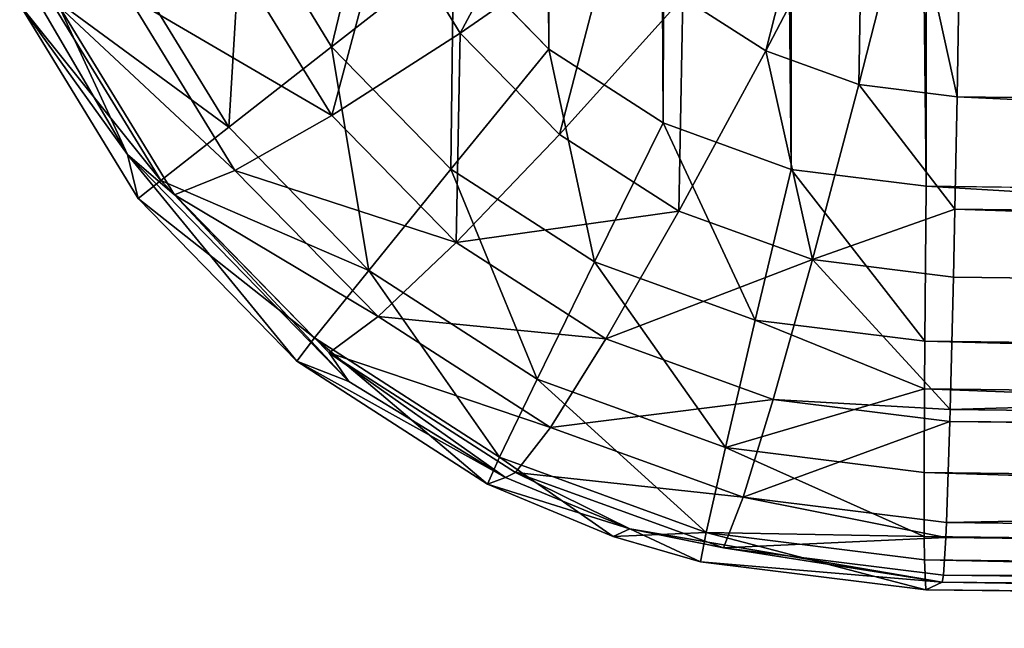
# Model space of a CAD drawing. Header units: millimetres. Extents: x 29 to 339, y 29 to 1104.
# Tile 216 of 256: x 175.48 to 180.34, y 531.69 to 534.69. Entities that reach past the tile are written whole.
import ezdxf

# ---------------------------------------------------------------- set-up
doc = ezdxf.new("R2010")
doc.units = ezdxf.units.MM
doc.header["$LTSCALE"] = 25.4
doc.layers.get('0').update_dxf_attribs({"true_color": 0xff5454})

# ---------------------------------------------------------------- blocks, each defined once
blk = doc.blocks.new('PATIO-10105.STL')
at = {"color": 18, "true_color": 0x000000}
mesh = blk.add_polyface(dxfattribs=at)
corners = [(177.6126, 589.9042, 7.0626), (177.0549, 536.2402, 7.3341), (176.9875, 536.9086, 7.3316), (177.2692, 535.6036, 7.335), (177.6199, 535.0306, 7.3341), (177.6957, 590.5709, 7.0584), (178.0893, 534.5499, 7.3314), (177.925, 591.2023, 7.0528), (178.2891, 591.7668, 7.0461), (178.6538, 534.1859, 7.3271), (178.7696, 592.2362, 7.0386), (179.2852, 533.9565, 7.3215), (179.3426, 592.5869, 7.0307), (179.9518, 533.8734, 7.3147), (179.9792, 592.8011, 7.0228), (195.9497, 533.6838, 7.1435), (180.6476, 592.8685, 7.0153), (196.6456, 592.6789, 6.8441), (196.6181, 533.7511, 7.136), (197.2547, 533.9655, 7.1281), (197.3121, 592.5958, 6.8374), (197.8277, 534.3161, 7.1202), (197.9435, 592.3665, 6.8317), (198.3083, 534.7854, 7.1127), (198.5081, 592.0023, 6.8274), (198.6723, 535.35, 7.106), (198.9774, 591.5217, 6.8248), (198.9017, 535.9814, 7.1004), (198.9847, 536.648, 7.0962), (199.3281, 590.9487, 6.8238), (199.6098, 589.6436, 6.8272), (199.5424, 590.312, 6.8247)]
mesh.append_faces([[corners[k] for k in face] for face in [(0, 1, 2), (30, 29, 31)]], dxfattribs={"vtx0": -1, "color": 18})
mesh.append_faces([[corners[k] for k in face] for face in [(1, 0, 3), (3, 0, 4), (4, 5, 6), (6, 8, 9), (9, 10, 11), (11, 12, 13), (13, 14, 15), (15, 17, 18), (18, 17, 19), (19, 20, 21), (21, 22, 23), (23, 24, 25), (25, 26, 27), (27, 26, 28), (28, 29, 30)]], dxfattribs={"vtx0": -1, "vtx1": -1, "color": 18})
mesh.append_faces([[corners[k] for k in face] for face in [(4, 0, 5), (6, 5, 7), (6, 7, 8), (9, 8, 10), (11, 10, 12), (13, 12, 14), (15, 14, 16), (15, 16, 17), (19, 17, 20), (21, 20, 22), (23, 22, 24), (25, 24, 26), (28, 26, 29)]], dxfattribs={"vtx0": -1, "vtx2": -1, "color": 18})
mesh = blk.add_polyface(dxfattribs=at)
corners = [(177.2692, 535.6036, 7.335), (177.0176, 534.5612, 7.4951), (176.5775, 535.2805, 7.4963), (177.6199, 535.0306, 7.3341)]
mesh.append_faces([[corners[k] for k in face] for face in [(0, 1, 2), (1, 0, 3)]], dxfattribs={"vtx0": -1, "color": 18})
mesh = blk.add_polyface(dxfattribs=at)
corners = [(179.1608, 534.5409, 21.1198), (179.427, 535.5872, 21.5947), (178.7505, 534.8044, 21.1493), (179.6375, 535.4519, 21.5796)]
mesh.append_faces([[corners[k] for k in face] for face in [(0, 1, 2), (1, 0, 3)]], dxfattribs={"vtx0": -1, "color": 18})
mesh = blk.add_polyface(dxfattribs=at)
corners = [(177.6523, 534.6288, 20.5375), (178.155, 535.5671, 21.229), (177.2866, 535.2244, 20.5987), (178.4095, 535.1523, 21.1863)]
mesh.append_faces([[corners[k] for k in face] for face in [(0, 1, 2), (1, 0, 3)]], dxfattribs={"vtx0": -1, "color": 18})
mesh = blk.add_polyface(dxfattribs=at)
corners = [(179.6197, 534.3748, 21.0993), (179.6375, 535.4519, 21.5796), (179.1608, 534.5409, 21.1198), (179.8729, 535.3667, 21.5691)]
mesh.append_faces([[corners[k] for k in face] for face in [(0, 1, 2), (1, 0, 3)]], dxfattribs={"vtx0": -1, "color": 18})
mesh = blk.add_polyface(dxfattribs=at)
corners = [(180.1044, 534.3146, 21.0889), (179.8729, 535.3667, 21.5691), (179.6197, 534.3748, 21.0993)]
mesh.append_faces([[corners[k] for k in face] for face in [(0, 1, 2)]], dxfattribs={"color": 18})
mesh = blk.add_polyface(dxfattribs=at)
corners = [(180.1165, 535.0169, 21.445), (179.8729, 535.3667, 21.5691), (180.1044, 534.3146, 21.0889)]
mesh.append_faces([[corners[k] for k in face] for face in [(0, 1, 2)]], dxfattribs={"color": 18})
mesh = blk.add_polyface(dxfattribs=at)
corners = [(176.5775, 535.2805, 7.4963), (176.5103, 534.1649, 7.9361), (175.9943, 535.008, 7.9375), (177.0176, 534.5612, 7.4951)]
mesh.append_faces([[corners[k] for k in face] for face in [(0, 1, 2), (1, 0, 3)]], dxfattribs={"vtx0": -1, "color": 18})
mesh = blk.add_polyface(dxfattribs=at)
corners = [(177.0186, 534.2215, 19.7), (177.2866, 535.2244, 20.5987), (176.5605, 534.9678, 19.7768), (177.6523, 534.6288, 20.5375)]
mesh.append_faces([[corners[k] for k in face] for face in [(0, 1, 2), (1, 0, 3)]], dxfattribs={"vtx0": -1, "color": 18})
mesh = blk.add_polyface(dxfattribs=at)
corners = [(178.142, 534.1291, 20.4843), (178.4095, 535.1523, 21.1863), (177.6523, 534.6288, 20.5375), (178.7505, 534.8044, 21.1493)]
mesh.append_faces([[corners[k] for k in face] for face in [(0, 1, 2), (1, 0, 3)]], dxfattribs={"vtx0": -1, "color": 18})
mesh = blk.add_polyface(dxfattribs=at)
corners = [(175.6085, 534.8278, 8.5914), (176.5103, 534.1649, 7.9361), (176.1751, 533.9018, 8.5899), (175.9943, 535.008, 7.9375)]
mesh.append_faces([[corners[k] for k in face] for face in [(0, 1, 2), (1, 0, 3)]], dxfattribs={"vtx0": -1, "color": 18})
mesh = blk.add_polyface(dxfattribs=at)
corners = [(177.6199, 535.0306, 7.3341), (177.6067, 533.958, 7.4918), (177.0176, 534.5612, 7.4951), (178.0893, 534.5499, 7.3314)]
mesh.append_faces([[corners[k] for k in face] for face in [(0, 1, 2), (1, 0, 3)]], dxfattribs={"vtx0": -1, "color": 18})
mesh = blk.add_polyface(dxfattribs=at)
corners = [(196.1024, 534.1251, 20.9177), (180.1165, 535.0169, 21.445), (180.1044, 534.3146, 21.0889), (196.1145, 534.8274, 21.2738)]
mesh.append_faces([[corners[k] for k in face] for face in [(0, 1, 2), (1, 0, 3)]], dxfattribs={"vtx0": -1, "color": 18})
mesh = blk.add_polyface(dxfattribs=at)
corners = [(177.0186, 534.2215, 19.7), (176.0135, 534.8104, 18.8049), (176.5409, 533.9511, 18.7165), (176.5605, 534.9678, 19.7768)]
mesh.append_faces([[corners[k] for k in face] for face in [(0, 1, 2), (1, 0, 3)]], dxfattribs={"vtx0": -1, "color": 18})
mesh = blk.add_polyface(dxfattribs=at)
corners = [(175.4788, 534.7671, 9.3585), (176.1751, 533.9018, 8.5899), (176.0632, 533.8121, 9.357), (175.6085, 534.8278, 8.5914)]
mesh.append_faces([[corners[k] for k in face] for face in [(0, 1, 2), (1, 0, 3)]], dxfattribs={"vtx0": -1, "color": 18})
mesh = blk.add_polyface(dxfattribs=at)
corners = [(176.5409, 533.9511, 18.7165), (175.6733, 534.7599, 17.7324), (176.2432, 533.8315, 17.6369), (176.0135, 534.8104, 18.8049)]
mesh.append_faces([[corners[k] for k in face] for face in [(0, 1, 2), (1, 0, 3)]], dxfattribs={"vtx0": -1, "color": 18})
mesh = blk.add_polyface(dxfattribs=at)
corners = [(178.7312, 533.7505, 20.442), (178.7505, 534.8044, 21.1493), (178.142, 534.1291, 20.4843), (179.1608, 534.5409, 21.1198)]
mesh.append_faces([[corners[k] for k in face] for face in [(0, 1, 2), (1, 0, 3)]], dxfattribs={"vtx0": -1, "color": 18})
mesh = blk.add_polyface(dxfattribs=at)
corners = [(175.5639, 534.7954, 16.8807), (175.4788, 534.7671, 9.3585), (176.0104, 534.0294, 16.8797)]
mesh.append_faces([[corners[k] for k in face] for face in [(0, 1, 2)]], dxfattribs={"color": 18})
mesh = blk.add_polyface(dxfattribs=at)
corners = [(175.4788, 534.7671, 9.3585), (176.0632, 533.8121, 9.357), (176.0104, 534.0294, 16.8797)]
mesh.append_faces([[corners[k] for k in face] for face in [(0, 1, 2)]], dxfattribs={"color": 18})
mesh = blk.add_polyface(dxfattribs=at)
corners = [(175.5639, 534.7954, 16.8807), (176.0104, 534.0294, 16.8797), (175.6733, 534.7599, 17.7324)]
mesh.append_faces([[corners[k] for k in face] for face in [(0, 1, 2)]], dxfattribs={"color": 18})
mesh = blk.add_polyface(dxfattribs=at)
corners = [(175.6733, 534.7599, 17.7324), (176.0104, 534.0294, 16.8797), (176.2432, 533.8315, 17.6369)]
mesh.append_faces([[corners[k] for k in face] for face in [(0, 1, 2)]], dxfattribs={"color": 18})
mesh = blk.add_polyface(dxfattribs=at)
corners = [(177.6322, 533.5954, 19.6334), (177.6523, 534.6288, 20.5375), (177.0186, 534.2215, 19.7), (178.142, 534.1291, 20.4843)]
mesh.append_faces([[corners[k] for k in face] for face in [(0, 1, 2), (1, 0, 3)]], dxfattribs={"vtx0": -1, "color": 18})
mesh = blk.add_polyface(dxfattribs=at)
corners = [(177.0176, 534.5612, 7.4951), (177.2009, 533.4577, 7.9322), (176.5103, 534.1649, 7.9361), (177.6067, 533.958, 7.4918)]
mesh.append_faces([[corners[k] for k in face] for face in [(0, 1, 2), (1, 0, 3)]], dxfattribs={"vtx0": -1, "color": 18})
mesh = blk.add_polyface(dxfattribs=at)
corners = [(178.0893, 534.5499, 7.3314), (178.3153, 533.501, 7.4864), (177.6067, 533.958, 7.4918), (178.6538, 534.1859, 7.3271)]
mesh.append_faces([[corners[k] for k in face] for face in [(0, 1, 2), (1, 0, 3)]], dxfattribs={"vtx0": -1, "color": 18})
mesh = blk.add_polyface(dxfattribs=at)
corners = [(179.3904, 533.5121, 20.4125), (179.1608, 534.5409, 21.1198), (178.7312, 533.7505, 20.442), (179.6197, 534.3748, 21.0993)]
mesh.append_faces([[corners[k] for k in face] for face in [(0, 1, 2), (1, 0, 3)]], dxfattribs={"vtx0": -1, "color": 18})
mesh = blk.add_polyface(dxfattribs=at)
corners = [(180.0936, 533.7595, 20.6958), (179.6197, 534.3748, 21.0993), (179.3904, 533.5121, 20.4125)]
mesh.append_faces([[corners[k] for k in face] for face in [(0, 1, 2)]], dxfattribs={"color": 18})
mesh = blk.add_polyface(dxfattribs=at)
corners = [(180.1044, 534.3146, 21.0889), (179.6197, 534.3748, 21.0993), (180.0936, 533.7595, 20.6958)]
mesh.append_faces([[corners[k] for k in face] for face in [(0, 1, 2)]], dxfattribs={"color": 18})
mesh = blk.add_polyface(dxfattribs=at)
corners = [(196.0916, 533.5699, 20.5246), (180.1044, 534.3146, 21.0889), (180.0936, 533.7595, 20.6958), (196.1024, 534.1251, 20.9177)]
mesh.append_faces([[corners[k] for k in face] for face in [(0, 1, 2), (1, 0, 3)]], dxfattribs={"vtx0": -1, "color": 18})
mesh = blk.add_polyface(dxfattribs=at)
corners = [(177.6322, 533.5954, 19.6334), (176.5409, 533.9511, 18.7165), (177.2472, 533.2305, 18.6399), (177.0186, 534.2215, 19.7)]
mesh.append_faces([[corners[k] for k in face] for face in [(0, 1, 2), (1, 0, 3)]], dxfattribs={"vtx0": -1, "color": 18})
mesh = blk.add_polyface(dxfattribs=at)
corners = [(176.1751, 533.9018, 8.5899), (177.2009, 533.4577, 7.9322), (176.9336, 533.1252, 8.5856), (176.5103, 534.1649, 7.9361)]
mesh.append_faces([[corners[k] for k in face] for face in [(0, 1, 2), (1, 0, 3)]], dxfattribs={"vtx0": -1, "color": 18})
mesh = blk.add_polyface(dxfattribs=at)
corners = [(178.6538, 534.1859, 7.3271), (179.1077, 533.2131, 7.4793), (178.3153, 533.501, 7.4864), (179.2852, 533.9565, 7.3215)]
mesh.append_faces([[corners[k] for k in face] for face in [(0, 1, 2), (1, 0, 3)]], dxfattribs={"vtx0": -1, "color": 18})
mesh = blk.add_polyface(dxfattribs=at)
corners = [(178.7312, 533.7505, 20.442), (177.6322, 533.5954, 19.6334), (178.3705, 533.1211, 19.5804), (178.142, 534.1291, 20.4843)]
mesh.append_faces([[corners[k] for k in face] for face in [(0, 1, 2), (1, 0, 3)]], dxfattribs={"vtx0": -1, "color": 18})
mesh = blk.add_polyface(dxfattribs=at)
corners = [(176.0104, 534.0294, 16.8797), (176.8455, 533.0111, 9.3525), (177.1033, 532.9103, 16.8734), (176.0632, 533.8121, 9.357)]
mesh.append_faces([[corners[k] for k in face] for face in [(0, 1, 2), (1, 0, 3)]], dxfattribs={"vtx0": -1, "color": 18})
mesh = blk.add_polyface(dxfattribs=at)
corners = [(176.0104, 534.0294, 16.8797), (177.1033, 532.9103, 16.8734), (176.2432, 533.8315, 17.6369)]
mesh.append_faces([[corners[k] for k in face] for face in [(0, 1, 2)]], dxfattribs={"color": 18})
mesh = blk.add_polyface(dxfattribs=at)
corners = [(177.2472, 533.2305, 18.6399), (176.2432, 533.8315, 17.6369), (177.0064, 533.0527, 17.554), (176.5409, 533.9511, 18.7165)]
mesh.append_faces([[corners[k] for k in face] for face in [(0, 1, 2), (1, 0, 3)]], dxfattribs={"vtx0": -1, "color": 18})
mesh = blk.add_polyface(dxfattribs=at)
corners = [(177.6067, 533.958, 7.4918), (178.0315, 532.9219, 7.9259), (177.2009, 533.4577, 7.9322), (178.3153, 533.501, 7.4864)]
mesh.append_faces([[corners[k] for k in face] for face in [(0, 1, 2), (1, 0, 3)]], dxfattribs={"vtx0": -1, "color": 18})
mesh = blk.add_polyface(dxfattribs=at)
corners = [(179.2852, 533.9565, 7.3215), (179.9444, 533.1088, 7.4708), (179.1077, 533.2131, 7.4793), (179.9518, 533.8734, 7.3147)]
mesh.append_faces([[corners[k] for k in face] for face in [(0, 1, 2), (1, 0, 3)]], dxfattribs={"vtx0": -1, "color": 18})
mesh = blk.add_polyface(dxfattribs=at)
corners = [(176.0632, 533.8121, 9.357), (176.9336, 533.1252, 8.5856), (176.8455, 533.0111, 9.3525), (176.1751, 533.9018, 8.5899)]
mesh.append_faces([[corners[k] for k in face] for face in [(0, 1, 2), (1, 0, 3)]], dxfattribs={"vtx0": -1, "color": 18})
mesh = blk.add_polyface(dxfattribs=at)
corners = [(179.9518, 533.8734, 7.3147), (195.9424, 532.9193, 7.2996), (179.9444, 533.1088, 7.4708), (195.9497, 533.6838, 7.1435)]
mesh.append_faces([[corners[k] for k in face] for face in [(0, 1, 2), (1, 0, 3)]], dxfattribs={"vtx0": -1, "color": 18})
mesh = blk.add_polyface(dxfattribs=at)
corners = [(176.2432, 533.8315, 17.6369), (177.1033, 532.9103, 16.8734), (177.0064, 533.0527, 17.554)]
mesh.append_faces([[corners[k] for k in face] for face in [(0, 1, 2)]], dxfattribs={"color": 18})
mesh = blk.add_polyface(dxfattribs=at)
corners = [(179.3904, 533.5121, 20.4125), (178.3705, 533.1211, 19.5804), (179.1965, 532.8223, 19.5435), (178.7312, 533.7505, 20.442)]
mesh.append_faces([[corners[k] for k in face] for face in [(0, 1, 2), (1, 0, 3)]], dxfattribs={"vtx0": -1, "color": 18})
mesh = blk.add_polyface(dxfattribs=at)
corners = [(180.0936, 533.7595, 20.6958), (179.3904, 533.5121, 20.4125), (180.0865, 533.4257, 20.3975)]
mesh.append_faces([[corners[k] for k in face] for face in [(0, 1, 2)]], dxfattribs={"color": 18})
mesh = blk.add_polyface(dxfattribs=at)
corners = [(196.0844, 533.2361, 20.2263), (180.0936, 533.7595, 20.6958), (180.0865, 533.4257, 20.3975), (196.0916, 533.5699, 20.5246)]
mesh.append_faces([[corners[k] for k in face] for face in [(0, 1, 2), (1, 0, 3)]], dxfattribs={"vtx0": -1, "color": 18})
mesh = blk.add_polyface(dxfattribs=at)
corners = [(178.3705, 533.1211, 19.5804), (177.2472, 533.2305, 18.6399), (178.0971, 532.6844, 18.5788), (177.6322, 533.5954, 19.6334)]
mesh.append_faces([[corners[k] for k in face] for face in [(0, 1, 2), (1, 0, 3)]], dxfattribs={"vtx0": -1, "color": 18})
mesh = blk.add_polyface(dxfattribs=at)
corners = [(178.3153, 533.501, 7.4864), (178.9606, 532.5844, 7.9176), (178.0315, 532.9219, 7.9259), (179.1077, 533.2131, 7.4793)]
mesh.append_faces([[corners[k] for k in face] for face in [(0, 1, 2), (1, 0, 3)]], dxfattribs={"vtx0": -1, "color": 18})
mesh = blk.add_polyface(dxfattribs=at)
corners = [(179.3904, 533.5121, 20.4125), (179.1965, 532.8223, 19.5435), (180.0703, 532.7731, 19.6144)]
mesh.append_faces([[corners[k] for k in face] for face in [(0, 1, 2)]], dxfattribs={"color": 18})
mesh = blk.add_polyface(dxfattribs=at)
corners = [(179.3904, 533.5121, 20.4125), (180.0703, 532.7731, 19.6144), (180.0865, 533.4257, 20.3975)]
mesh.append_faces([[corners[k] for k in face] for face in [(0, 1, 2)]], dxfattribs={"color": 18})
mesh = blk.add_polyface(dxfattribs=at)
corners = [(177.8458, 532.5368, 8.5787), (177.2009, 533.4577, 7.9322), (178.0315, 532.9219, 7.9259), (176.9336, 533.1252, 8.5856)]
mesh.append_faces([[corners[k] for k in face] for face in [(0, 1, 2), (1, 0, 3)]], dxfattribs={"vtx0": -1, "color": 18})
mesh = blk.add_polyface(dxfattribs=at)
corners = [(196.0844, 533.2361, 20.2263), (180.0703, 532.7731, 19.6144), (196.0683, 532.5835, 19.4433), (180.0865, 533.4257, 20.3975)]
mesh.append_faces([[corners[k] for k in face] for face in [(0, 1, 2), (1, 0, 3)]], dxfattribs={"vtx0": -1, "color": 18})
mesh = blk.add_polyface(dxfattribs=at)
corners = [(178.0971, 532.6844, 18.5788), (177.0064, 533.0527, 17.554), (177.9248, 532.4627, 17.488), (177.2472, 533.2305, 18.6399)]
mesh.append_faces([[corners[k] for k in face] for face in [(0, 1, 2), (1, 0, 3)]], dxfattribs={"vtx0": -1, "color": 18})
mesh = blk.add_polyface(dxfattribs=at)
corners = [(179.9429, 532.8748, 7.5877), (178.9606, 532.5844, 7.9176), (179.1077, 533.2131, 7.4793)]
mesh.append_faces([[corners[k] for k in face] for face in [(0, 1, 2)]], dxfattribs={"color": 18})
mesh = blk.add_polyface(dxfattribs=at)
corners = [(179.9444, 533.1088, 7.4708), (179.9429, 532.8748, 7.5877), (179.1077, 533.2131, 7.4793)]
mesh.append_faces([[corners[k] for k in face] for face in [(0, 1, 2)]], dxfattribs={"color": 18})
mesh = blk.add_polyface(dxfattribs=at)
corners = [(177.7864, 532.4042, 9.3454), (176.9336, 533.1252, 8.5856), (177.8458, 532.5368, 8.5787), (176.8455, 533.0111, 9.3525)]
mesh.append_faces([[corners[k] for k in face] for face in [(0, 1, 2), (1, 0, 3)]], dxfattribs={"vtx0": -1, "color": 18})
mesh = blk.add_polyface(dxfattribs=at)
corners = [(179.1965, 532.8223, 19.5435), (178.0971, 532.6844, 18.5788), (179.0479, 532.3405, 18.5363), (178.3705, 533.1211, 19.5804)]
mesh.append_faces([[corners[k] for k in face] for face in [(0, 1, 2), (1, 0, 3)]], dxfattribs={"vtx0": -1, "color": 18})
mesh = blk.add_polyface(dxfattribs=at)
corners = [(179.9444, 533.1088, 7.4708), (195.9408, 532.6852, 7.4165), (179.9429, 532.8748, 7.5877), (195.9424, 532.9193, 7.2996)]
mesh.append_faces([[corners[k] for k in face] for face in [(0, 1, 2), (1, 0, 3)]], dxfattribs={"vtx0": -1, "color": 18})
mesh = blk.add_polyface(dxfattribs=at)
corners = [(177.0064, 533.0527, 17.554), (177.8762, 532.4371, 16.8675), (177.9248, 532.4627, 17.488)]
mesh.append_faces([[corners[k] for k in face] for face in [(0, 1, 2)]], dxfattribs={"color": 18})
mesh = blk.add_polyface(dxfattribs=at)
corners = [(177.0064, 533.0527, 17.554), (177.1033, 532.9103, 16.8734), (177.8762, 532.4371, 16.8675)]
mesh.append_faces([[corners[k] for k in face] for face in [(0, 1, 2)]], dxfattribs={"color": 18})
mesh = blk.add_polyface(dxfattribs=at)
corners = [(177.1033, 532.9103, 16.8734), (176.8455, 533.0111, 9.3525), (177.8762, 532.4371, 16.8675)]
mesh.append_faces([[corners[k] for k in face] for face in [(0, 1, 2)]], dxfattribs={"color": 18})
mesh = blk.add_polyface(dxfattribs=at)
corners = [(177.8762, 532.4371, 16.8675), (176.8455, 533.0111, 9.3525), (177.7864, 532.4042, 9.3454)]
mesh.append_faces([[corners[k] for k in face] for face in [(0, 1, 2)]], dxfattribs={"color": 18})
mesh = blk.add_polyface(dxfattribs=at)
corners = [(178.8661, 532.1661, 8.5695), (178.0315, 532.9219, 7.9259), (178.9606, 532.5844, 7.9176), (177.8458, 532.5368, 8.5787)]
mesh.append_faces([[corners[k] for k in face] for face in [(0, 1, 2), (1, 0, 3)]], dxfattribs={"vtx0": -1, "color": 18})
mesh = blk.add_polyface(dxfattribs=at)
corners = [(179.9429, 532.8748, 7.5877), (179.9414, 532.4622, 7.9076), (178.9606, 532.5844, 7.9176)]
mesh.append_faces([[corners[k] for k in face] for face in [(0, 1, 2)]], dxfattribs={"color": 18})
mesh = blk.add_polyface(dxfattribs=at)
corners = [(179.9429, 532.8748, 7.5877), (195.9394, 532.2726, 7.7364), (179.9414, 532.4622, 7.9076), (195.9408, 532.6852, 7.4165)]
mesh.append_faces([[corners[k] for k in face] for face in [(0, 1, 2), (1, 0, 3)]], dxfattribs={"vtx0": -1, "color": 18})
mesh = blk.add_polyface(dxfattribs=at)
corners = [(180.0687, 532.714, 19.5247), (179.0479, 532.3405, 18.5363), (180.052, 532.2158, 18.5146), (179.1965, 532.8223, 19.5435)]
mesh.append_faces([[corners[k] for k in face] for face in [(0, 1, 2), (1, 0, 3)]], dxfattribs={"vtx0": -1, "color": 18})
mesh = blk.add_polyface(dxfattribs=at)
corners = [(180.0703, 532.7731, 19.6144), (179.1965, 532.8223, 19.5435), (180.0687, 532.714, 19.5247)]
mesh.append_faces([[corners[k] for k in face] for face in [(0, 1, 2)]], dxfattribs={"color": 18})
mesh = blk.add_polyface(dxfattribs=at)
corners = [(196.0683, 532.5835, 19.4433), (180.0687, 532.714, 19.5247), (196.0667, 532.5244, 19.3535), (180.0703, 532.7731, 19.6144)]
mesh.append_faces([[corners[k] for k in face] for face in [(0, 1, 2), (1, 0, 3)]], dxfattribs={"vtx0": -1, "color": 18})
mesh = blk.add_polyface(dxfattribs=at)
corners = [(196.0667, 532.5244, 19.3535), (180.052, 532.2158, 18.5146), (196.0499, 532.0262, 18.3435), (180.0687, 532.714, 19.5247)]
mesh.append_faces([[corners[k] for k in face] for face in [(0, 1, 2), (1, 0, 3)]], dxfattribs={"vtx0": -1, "color": 18})
mesh = blk.add_polyface(dxfattribs=at)
corners = [(179.0479, 532.3405, 18.5363), (177.9248, 532.4627, 17.488), (178.9522, 532.091, 17.4421), (178.0971, 532.6844, 18.5788)]
mesh.append_faces([[corners[k] for k in face] for face in [(0, 1, 2), (1, 0, 3)]], dxfattribs={"vtx0": -1, "color": 18})
mesh = blk.add_polyface(dxfattribs=at)
corners = [(178.8661, 532.1661, 8.5695), (178.9606, 532.5844, 7.9176), (179.9421, 532.1464, 8.3234)]
mesh.append_faces([[corners[k] for k in face] for face in [(0, 1, 2)]], dxfattribs={"color": 18})
mesh = blk.add_polyface(dxfattribs=at)
corners = [(179.9421, 532.1464, 8.3234), (178.9606, 532.5844, 7.9176), (179.9414, 532.4622, 7.9076)]
mesh.append_faces([[corners[k] for k in face] for face in [(0, 1, 2)]], dxfattribs={"color": 18})
mesh = blk.add_polyface(dxfattribs=at)
corners = [(177.7864, 532.4042, 9.3454), (177.8458, 532.5368, 8.5787), (178.4077, 532.1464, 9.34)]
mesh.append_faces([[corners[k] for k in face] for face in [(0, 1, 2)]], dxfattribs={"color": 18})
mesh = blk.add_polyface(dxfattribs=at)
corners = [(178.4077, 532.1464, 9.34), (177.8458, 532.5368, 8.5787), (178.8661, 532.1661, 8.5695)]
mesh.append_faces([[corners[k] for k in face] for face in [(0, 1, 2)]], dxfattribs={"color": 18})
mesh = blk.add_polyface(dxfattribs=at)
corners = [(178.4886, 532.1836, 16.8621), (177.7864, 532.4042, 9.3454), (178.4077, 532.1464, 9.34), (177.8762, 532.4371, 16.8675)]
mesh.append_faces([[corners[k] for k in face] for face in [(0, 1, 2), (1, 0, 3)]], dxfattribs={"vtx0": -1, "color": 18})
mesh = blk.add_polyface(dxfattribs=at)
corners = [(177.9248, 532.4627, 17.488), (177.8762, 532.4371, 16.8675), (178.4886, 532.1836, 16.8621)]
mesh.append_faces([[corners[k] for k in face] for face in [(0, 1, 2)]], dxfattribs={"color": 18})
mesh = blk.add_polyface(dxfattribs=at)
corners = [(177.9248, 532.4627, 17.488), (178.4886, 532.1836, 16.8621), (178.9522, 532.091, 17.4421)]
mesh.append_faces([[corners[k] for k in face] for face in [(0, 1, 2)]], dxfattribs={"color": 18})
mesh = blk.add_polyface(dxfattribs=at)
corners = [(195.9401, 531.9568, 8.1522), (179.9414, 532.4622, 7.9076), (195.9394, 532.2726, 7.7364), (179.9421, 532.1464, 8.3234)]
mesh.append_faces([[corners[k] for k in face] for face in [(0, 1, 2), (1, 0, 3)]], dxfattribs={"vtx0": -1, "color": 18})
mesh = blk.add_polyface(dxfattribs=at)
corners = [(179.0479, 532.3405, 18.5363), (178.9522, 532.091, 17.4421), (180.0487, 532.142, 18.2937)]
mesh.append_faces([[corners[k] for k in face] for face in [(0, 1, 2)]], dxfattribs={"color": 18})
mesh = blk.add_polyface(dxfattribs=at)
corners = [(179.0479, 532.3405, 18.5363), (180.0487, 532.142, 18.2937), (180.052, 532.2158, 18.5146)]
mesh.append_faces([[corners[k] for k in face] for face in [(0, 1, 2)]], dxfattribs={"color": 18})
mesh = blk.add_polyface(dxfattribs=at)
corners = [(178.4886, 532.1836, 16.8621), (178.4077, 532.1464, 9.34), (178.8387, 532.0219, 9.336)]
mesh.append_faces([[corners[k] for k in face] for face in [(0, 1, 2)]], dxfattribs={"color": 18})
mesh = blk.add_polyface(dxfattribs=at)
corners = [(178.4886, 532.1836, 16.8621), (178.8387, 532.0219, 9.336), (180.0306, 531.9206, 16.8468)]
mesh.append_faces([[corners[k] for k in face] for face in [(0, 1, 2)]], dxfattribs={"color": 18})
mesh = blk.add_polyface(dxfattribs=at)
corners = [(178.9522, 532.091, 17.4421), (178.4886, 532.1836, 16.8621), (180.0306, 531.9206, 16.8468)]
mesh.append_faces([[corners[k] for k in face] for face in [(0, 1, 2)]], dxfattribs={"color": 18})
mesh = blk.add_polyface(dxfattribs=at)
corners = [(196.0499, 532.0262, 18.3435), (180.0487, 532.142, 18.2937), (196.0467, 531.9525, 18.1226), (180.052, 532.2158, 18.5146)]
mesh.append_faces([[corners[k] for k in face] for face in [(0, 1, 2), (1, 0, 3)]], dxfattribs={"vtx0": -1, "color": 18})
mesh = blk.add_polyface(dxfattribs=at)
corners = [(178.4077, 532.1464, 9.34), (178.8661, 532.1661, 8.5695), (178.8387, 532.0219, 9.336)]
mesh.append_faces([[corners[k] for k in face] for face in [(0, 1, 2)]], dxfattribs={"color": 18})
mesh = blk.add_polyface(dxfattribs=at)
corners = [(179.9497, 531.8834, 9.3247), (178.8661, 532.1661, 8.5695), (179.9433, 532.0319, 8.5586), (178.8387, 532.0219, 9.336)]
mesh.append_faces([[corners[k] for k in face] for face in [(0, 1, 2), (1, 0, 3)]], dxfattribs={"vtx0": -1, "color": 18})
mesh = blk.add_polyface(dxfattribs=at)
corners = [(178.8661, 532.1661, 8.5695), (179.9421, 532.1464, 8.3234), (179.9433, 532.0319, 8.5586)]
mesh.append_faces([[corners[k] for k in face] for face in [(0, 1, 2)]], dxfattribs={"color": 18})
mesh = blk.add_polyface(dxfattribs=at)
corners = [(180.0487, 532.142, 18.2937), (178.9522, 532.091, 17.4421), (180.0372, 531.9563, 17.4187)]
mesh.append_faces([[corners[k] for k in face] for face in [(0, 1, 2)]], dxfattribs={"color": 18})
mesh = blk.add_polyface(dxfattribs=at)
corners = [(195.9412, 531.8423, 8.3874), (179.9421, 532.1464, 8.3234), (195.9401, 531.9568, 8.1522), (179.9433, 532.0319, 8.5586)]
mesh.append_faces([[corners[k] for k in face] for face in [(0, 1, 2), (1, 0, 3)]], dxfattribs={"vtx0": -1, "color": 18})
mesh = blk.add_polyface(dxfattribs=at)
corners = [(196.0467, 531.9525, 18.1226), (180.0372, 531.9563, 17.4187), (196.0351, 531.7667, 17.2475), (180.0487, 532.142, 18.2937)]
mesh.append_faces([[corners[k] for k in face] for face in [(0, 1, 2), (1, 0, 3)]], dxfattribs={"vtx0": -1, "color": 18})
mesh = blk.add_polyface(dxfattribs=at)
corners = [(178.9522, 532.091, 17.4421), (180.0306, 531.9206, 16.8468), (180.0372, 531.9563, 17.4187)]
mesh.append_faces([[corners[k] for k in face] for face in [(0, 1, 2)]], dxfattribs={"color": 18})
mesh = blk.add_polyface(dxfattribs=at)
corners = [(195.9477, 531.6938, 9.1535), (179.9433, 532.0319, 8.5586), (195.9412, 531.8423, 8.3874), (179.9497, 531.8834, 9.3247)]
mesh.append_faces([[corners[k] for k in face] for face in [(0, 1, 2), (1, 0, 3)]], dxfattribs={"vtx0": -1, "color": 18})
mesh = blk.add_polyface(dxfattribs=at)
corners = [(180.0306, 531.9206, 16.8468), (178.8387, 532.0219, 9.336), (179.9497, 531.8834, 9.3247)]
mesh.append_faces([[corners[k] for k in face] for face in [(0, 1, 2)]], dxfattribs={"color": 18})
mesh = blk.add_polyface(dxfattribs=at)
corners = [(196.0351, 531.7667, 17.2475), (180.0306, 531.9206, 16.8468), (196.0286, 531.7311, 16.6757), (180.0372, 531.9563, 17.4187)]
mesh.append_faces([[corners[k] for k in face] for face in [(0, 1, 2), (1, 0, 3)]], dxfattribs={"vtx0": -1, "color": 18})
mesh = blk.add_polyface(dxfattribs=at)
corners = [(195.9477, 531.6938, 9.1535), (190.058, 531.7799, 12.4295), (179.9497, 531.8834, 9.3247), (196.0286, 531.7311, 16.6757), (188.98, 531.7913, 12.153), (190.8533, 531.7745, 13.208), (191.1529, 531.7764, 14.2799), (190.8764, 531.7852, 15.3579), (190.0981, 531.7983, 16.1532), (189.0263, 531.8125, 16.4527), (187.0265, 531.8362, 16.4741), (185.9085, 531.8291, 12.4739), (180.0306, 531.9206, 16.8468), (186.9803, 531.8149, 12.1744), (185.1301, 531.8423, 13.2693), (184.8537, 531.8511, 14.3473), (185.1533, 531.853, 15.4191), (185.9486, 531.8475, 16.1976)]
mesh.append_faces([[corners[k] for k in face] for face in [(0, 1, 2), (1, 3, 5), (5, 3, 6), (6, 3, 7), (7, 3, 8), (8, 3, 9), (9, 3, 10), (2, 11, 12), (11, 2, 13), (13, 2, 4), (12, 10, 3)]], dxfattribs={"vtx0": -1, "vtx1": -1, "color": 18})
mesh.append_faces([[corners[k] for k in face] for face in [(1, 0, 3), (2, 1, 4), (12, 11, 14), (12, 14, 15), (12, 15, 16), (12, 16, 17), (12, 17, 10)]], dxfattribs={"vtx0": -1, "vtx2": -1, "color": 18})

msp = doc.modelspace()

# ---------------------------------------------------------------- block references
at = {"color": 0}
msp.add_blockref('PATIO-10105.STL', (0, 0), dxfattribs=at)

doc.saveas('drawing.dxf')
